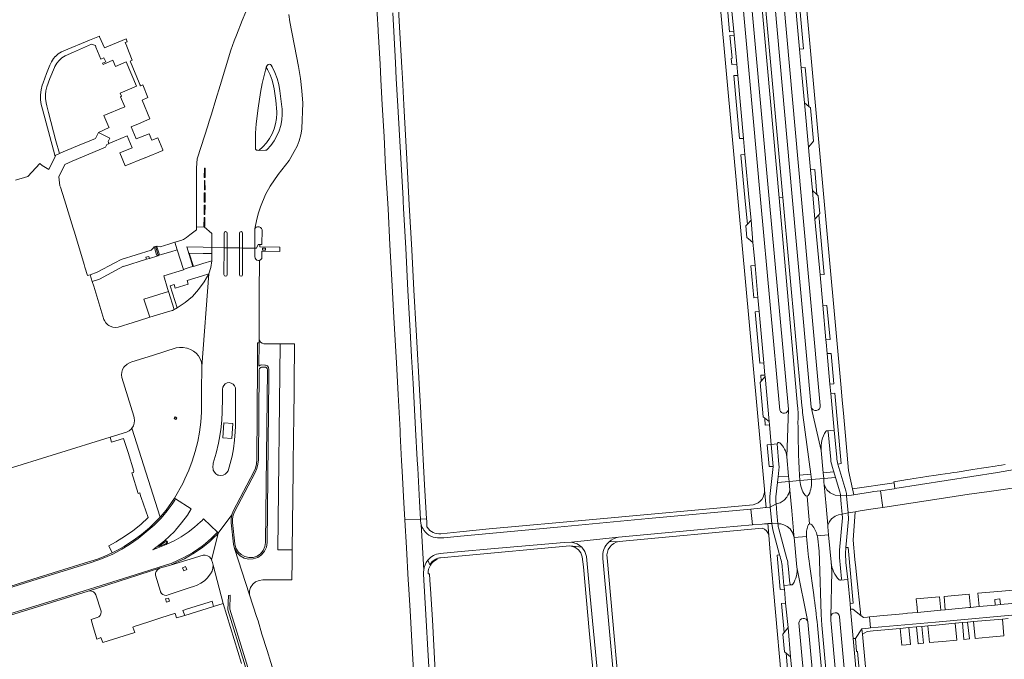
# Model space of a CAD drawing. Extents: x 152048 to 156914, y 461460 to 468786.
# Tile 5 of 256: x 152610 to 152929, y 462171 to 462378. Entities that reach past the tile are written whole.
import ezdxf

# ---------------------------------------------------------------- set-up
doc = ezdxf.new("R2010")
doc.units = 0
doc.header["$LTSCALE"] = 0.75
for name, color, linetype, lineweight in [('B-RO-VH-VERHARDING_ASFALT-GV', 251, 'CONTINUOUS', 18), ('B-RO-VH-VERHARDING_BETONSTRAATSTEEN-GV', 251, 'CONTINUOUS', 18), ('B-RO-VH-VERHARDING_GESLOTEN-GV', 251, 'CONTINUOUS', 18), ('B-RO-VH-VERHARDING_OPEN-GV', 251, 'CONTINUOUS', 18), ('B-RO-VH-VERHARDING_STRAATBAKSTEEN-GV', 251, 'CONTINUOUS', 18), ('B-RO-VH-VERHARDING_TEGEL-GV', 251, 'CONTINUOUS', 18)]:
    doc.layers.add(name, color=color, linetype=linetype, lineweight=lineweight)

msp = doc.modelspace()

# ---------------------------------------------------------------- linework, layer by layer
at = {"layer": 'B-RO-VH-VERHARDING_ASFALT-GV'}
for points in [[(152862.26, 462252.787), (152856.214, 462320.367), (152844.801, 462447.967), (152843.868, 462458.407), (152843.782, 462459.851), (152843.053, 462468.725), (152841.863, 462482.981), (152840.91, 462494.328), (152840.641, 462497.332), (152834.543, 462493.133)], [(152839.404, 462470.665), (152840.358, 462460.143), (152840.357, 462459.756), (152840.499, 462458.237), (152841.12, 462451.446), (152841.462, 462447.701), (152843.393, 462426.561), (152853.074, 462320.077), (152859.281, 462251.807), (152858.753, 462236.349), (152859.313, 462230.063), (152859.466, 462228.294), (152863.019, 462228.614), (152862.831, 462230.395)], [(152852.581, 462458.654), (152846.424, 462458.548), (152846.865, 462448.135), (152847.782, 462426.523), (152857.481, 462320.483), (152863.659, 462252.963)], [(152860.48, 462320.758), (152854.809, 462383.395), (152851.637, 462418.423), (152850.812, 462427.538), (152850.342, 462448.413), (152850.127, 462453.529)], [(152725.547, 462385.812), (152726.166, 462374.844), (152726.17, 462374.769), (152726.184, 462374.529), (152726.772, 462363.819), (152727.041, 462358.83), (152727.483, 462350.62), (152728.047, 462340.351), (152728.581, 462330.283), (152729.345, 462316.852), (152729.957, 462305.108), (152730.713, 462291.864), (152731.261, 462281.596), (152732.06, 462266.847), (152732.617, 462256.492), (152733.257, 462244.864), (152733.319, 462243.637), (152733.773, 462235.008), (152733.952, 462231.617), (152734.523, 462221.386), (152734.833, 462215.897), (152739.887, 462216.109), (152739.558, 462221.808), (152738.97, 462232.678), (152738.826, 462235.337), (152738.285, 462245.318), (152737.489, 462260.09), (152736.988, 462268.803), (152736.534, 462277.237), (152735.819, 462290.27), (152735.088, 462304.062), (152734.376, 462316.988), (152734.351, 462317.482), (152734.284, 462318.729), (152734.214, 462320.082), (152733.062, 462340.785), (152732.545, 462350.214), (152732.046, 462359.16), (152731.763, 462364.242), (152730.871, 462380.464)], [(152863.998, 462249.976), (152866.59, 462230.722), (152866.765, 462228.918), (152870.721, 462229.275), (152870.546, 462231.088), (152869.887, 462238.411), (152866.663, 462252.473), (152860.48, 462320.758)], [(153003.17, 462265.243), (153000, 462262.647), (152999.303, 462262.076), (152997.105, 462260.275), (152990.06, 462255.27), (152982.876, 462250.777), (152978.688, 462248.273), (152973.243, 462245.465), (152971.025, 462244.668), (152971.02, 462244.668), (152956.818, 462238.586), (152954.596, 462237.591), (152948.081, 462235.547), (152942.243, 462234.055), (152936.951, 462232.963), (152927.075, 462231.262), (152893.826, 462225.974), (152893.598, 462225.938), (152889.154, 462225.319), (152889.909, 462219.874), (152913.052, 462223.404), (152917.909, 462224.145), (152923.7, 462224.968), (152937.947, 462226.993)], [(152929.617, 462233.814), (152928.433, 462233.629), (152927.501, 462233.484), (152926.32, 462233.3), (152923.409, 462232.846), (152921.916, 462232.613), (152919.125, 462232.178), (152917.826, 462231.976), (152914.699, 462231.489), (152913.972, 462231.379), (152912.733, 462231.19), (152911.71, 462231.034), (152908.534, 462230.55), (152907.203, 462230.347), (152904.111, 462229.876), (152902.909, 462229.693), (152899.956, 462229.243), (152898.823, 462229.07), (152897.279, 462228.835), (152896.7, 462228.746), (152893.513, 462228.209), (152893.564, 462227.86), (152893.826, 462225.974), (152927.075, 462231.262), (152936.951, 462232.963)], [(152863.019, 462228.614), (152859.466, 462228.294), (152859.72, 462225.509), (152860.345, 462218.732), (152861.058, 462210.999), (152861.14, 462210.105), (152865.116, 462210.465)], [(152868.627, 462210.71), (152872.297, 462211), (152872.066, 462213.547), (152872.012, 462214.158), (152871.471, 462220.286), (152870.864, 462227.171), (152870.806, 462228.028), (152870.721, 462229.275), (152866.765, 462228.918)], [(152866.126, 462214.515), (152865.703, 462219.478), (152865.352, 462223.576)], [(152865.352, 462223.576), (152865.703, 462219.478)], [(152746.252, 462204.887), (152747.372, 462205.011), (152753.132, 462205.538), (152762.678, 462206.408), (152786.516, 462208.524), (152788.857, 462208.588), (152804.12, 462210.181), (152837.861, 462213.316), (152847.637, 462214.266), (152847.124, 462219.348), (152813.902, 462216.259), (152784.344, 462213.436), (152752.853, 462210.575), (152747.425, 462210.06), (152746.204, 462209.991)], [(152865.703, 462219.478), (152866.126, 462214.515)], [(152739.91, 462215.703), (152739.887, 462216.109), (152734.833, 462215.897), (152735.351, 462206.722), (152735.938, 462196.406), (152736.011, 462194.954), (152736.488, 462186.452), (152737.219, 462174.405), (152737.438, 462170.644), (152738.056, 462160.009)], [(152740.919, 462199.535), (152740.103, 462214.376)], [(152740.103, 462214.376), (152740.919, 462199.535)], [(152804.12, 462210.181), (152788.857, 462208.588), (152790.738, 462208.028), (152792.185, 462207.017), (152793.229, 462205.574), (152793.771, 462203.93), (152794.842, 462192.062), (152797.549, 462163.959), (152799.059, 462146.683), (152798.787, 462144.36), (152797.784, 462142.23), (152796.269, 462140.873), (152794.18, 462140.196)], [(152865.116, 462210.465), (152861.14, 462210.105), (152862.016, 462200.536), (152865.546, 462182.726)], [(152869.328, 462202.674), (152869.878, 462185.13), (152870.079, 462181.634), (152875.305, 462124.371), (152884.624, 462022.26), (152884.65, 462021.949), (152887.748, 462022.299), (152884.54, 462057.313), (152878.37, 462124.665), (152872.997, 462183.32), (152873.03, 462184.342), (152873.336, 462199.108), (152873.108, 462202.067), (152872.297, 462211), (152868.627, 462210.71)], [(152868.836, 462209.652), (152869.123, 462206.684)], [(152742.293, 462202.775), (152742.301, 462202.784)], [(152804.477, 462144.049), (152799.092, 462203.344)], [(152867.497, 462191.523), (152866.12, 462201.45)], [(152744.227, 462141.35), (152744.097, 462143.439), (152743.844, 462147.447), (152743.759, 462148.657), (152743.068, 462160.888), (152742.304, 462173.635), (152741.776, 462183.214), (152740.907, 462198.264), (152740.905, 462198.447)], [(152865.546, 462182.726), (152870.924, 462123.949), (152880.302, 462021.457), (152883.331, 462021.799), (152873.94, 462124.238), (152868.687, 462181.545)]]:
    msp.add_lwpolyline(points, dxfattribs=at)
for points in [[(152862.375, 462247.808, 0.0347413), (152862.26, 462252.787)], [(152863.659, 462252.963, 0.023805), (152863.998, 462249.976)], [(152862.831, 462230.395, -0.0109114), (152862.375, 462247.808)], [(152864.653, 462223.877, -0.1486276), (152863.019, 462228.614)], [(152866.765, 462228.918, -0.12317), (152865.946, 462224.056)], [(152865.352, 462223.576, -0.2784662), (152864.653, 462223.877)], [(152865.946, 462224.056, -0.2793449), (152865.352, 462223.576)], [(152740.103, 462214.376, -0.0565283), (152739.91, 462215.703)], [(152741.008, 462212.451, -0.0910546), (152740.103, 462214.376)], [(152746.204, 462209.991, -0.25973), (152741.008, 462212.451)], [(152865.116, 462210.465, -0.0914633), (152865.533, 462213.932)], [(152865.533, 462213.932, -0.3010278), (152866.126, 462214.515)], [(152866.126, 462214.515, -0.3012331), (152866.893, 462214.2)], [(152866.893, 462214.2, -0.1048148), (152868.627, 462210.71)], [(152799.092, 462203.344, -0.2482942), (152801.052, 462208.693)], [(152801.052, 462208.693, -0.1427086), (152804.12, 462210.181)], [(152866.12, 462201.45, -0.0199784), (152865.116, 462210.465)], [(152868.627, 462210.71, -0.0292783), (152868.836, 462209.652)], [(152869.123, 462206.684, -0.0236799), (152869.328, 462202.674)], [(152740.919, 462199.535, -0.1494657), (152742.293, 462202.775)], [(152742.301, 462202.784, -0.1929979), (152746.252, 462204.887)], [(152740.905, 462198.447, -0.0441104), (152740.919, 462199.535)], [(152868.687, 462181.545, 0.0086159), (152867.497, 462191.523)]]:
    msp.add_lwpolyline(points, format="xyb", dxfattribs=at)
msp.add_lwpolyline([(152885.939, 462180.818), (152888.377, 462181.037), (152889.594, 462181.155), (152906.981, 462182.621), (152937.557, 462185.465), (152940.114, 462185.588), (152939.929, 462189.427), (152937.94, 462189.243), (152928.059, 462188.33), (152926.376, 462188.175), (152921.168, 462187.694), (152918.299, 462187.429), (152917.762, 462187.378), (152910.163, 462186.661), (152908.679, 462186.521), (152901.112, 462185.807), (152897.869, 462185.501), (152897.86, 462185.528), (152897.737, 462185.489), (152888.924, 462184.661), (152887.952, 462184.524), (152885.53, 462184.329)], close=True, dxfattribs=at)
at = {"layer": 'B-RO-VH-VERHARDING_BETONSTRAATSTEEN-GV'}
for points in [[(152844.801, 462447.967), (152856.214, 462320.367), (152857.481, 462320.483), (152847.782, 462426.523), (152846.865, 462448.135), (152846.823, 462448.132)], [(152860.184, 462212.354), (152860.628, 462211.701), (152861.14, 462210.105), (152861.058, 462210.999), (152860.345, 462218.732), (152859.72, 462225.509), (152859.395, 462224.397), (152859.122, 462223.882), (152858.742, 462223.166), (152857.885, 462222.187), (152856.562, 462221.354), (152855.262, 462221.034), (152855.265, 462220.994), (152855.534, 462218.06), (152855.852, 462214.577), (152855.857, 462214.518), (152856.782, 462214.518), (152857.737, 462214.274), (152858.913, 462213.735), (152859.795, 462212.926)], [(152876.192, 462223.709), (152874.471, 462223.829), (152872.854, 462224.564), (152871.766, 462225.609), (152871.605, 462225.764), (152870.864, 462227.171), (152871.471, 462220.286), (152872.012, 462214.158), (152872.486, 462215.132), (152872.674, 462215.389), (152873.221, 462216.136), (152874.397, 462216.994), (152875.549, 462217.484), (152876.702, 462217.676), (152876.401, 462220.972), (152876.194, 462223.698)], [(152847.124, 462219.348), (152847.637, 462214.266), (152847.915, 462214.293), (152850.713, 462214.483), (152851.46, 462214.529), (152852.244, 462214.605), (152852.542, 462214.625), (152853.856, 462214.712), (152853.352, 462220.009), (152852.061, 462219.876), (152851.722, 462219.841), (152850.998, 462219.737), (152850.064, 462219.621)], [(152937.94, 462189.243), (152937.833, 462190.389), (152937.545, 462193.483), (152920.766, 462191.989), (152921.168, 462187.694), (152926.376, 462188.175), (152926.207, 462190.007), (152927.889, 462190.163), (152928.059, 462188.33)], [(152900.99, 462187.376), (152901.112, 462185.807), (152908.679, 462186.521), (152908.302, 462190.831), (152900.772, 462190.177)], [(152910.163, 462186.661), (152917.762, 462187.378), (152918.299, 462187.429), (152917.903, 462191.665), (152909.786, 462190.96)]]:
    msp.add_lwpolyline(points, close=True, dxfattribs=at)
for points in [[(152863.659, 462252.963), (152857.481, 462320.483), (152856.214, 462320.367), (152862.26, 462252.787)], [(152862.831, 462230.395), (152866.59, 462230.722), (152863.998, 462249.976)], [(152866.765, 462228.918), (152863.019, 462228.614)], [(152869.123, 462206.684), (152868.836, 462209.652)], [(152868.687, 462181.545), (152873.94, 462124.238), (152875.305, 462124.371), (152870.079, 462181.634), (152869.878, 462185.13), (152869.328, 462202.674)], [(152866.12, 462201.45), (152867.497, 462191.523)]]:
    msp.add_lwpolyline(points, dxfattribs=at)
for points in [[(152862.26, 462252.787, -0.0347413), (152862.375, 462247.808)], [(152863.998, 462249.976, -0.023805), (152863.659, 462252.963)], [(152862.375, 462247.808, 0.0109114), (152862.831, 462230.395)], [(152863.019, 462228.614, 0.1486276), (152864.653, 462223.877)], [(152865.946, 462224.056, 0.12317), (152866.765, 462228.918)], [(152864.653, 462223.877, 0.2784662), (152865.352, 462223.576)], [(152865.352, 462223.576, 0.2793449), (152865.946, 462224.056)], [(152865.533, 462213.932, 0.0914633), (152865.116, 462210.465)], [(152866.126, 462214.515, 0.3010278), (152865.533, 462213.932)], [(152866.893, 462214.2, 0.3012331), (152866.126, 462214.515)], [(152868.627, 462210.71, 0.1048148), (152866.893, 462214.2)], [(152865.116, 462210.465, 0.0199784), (152866.12, 462201.45)], [(152868.836, 462209.652, 0.0292783), (152868.627, 462210.71)], [(152869.328, 462202.674, 0.0236799), (152869.123, 462206.684)], [(152867.497, 462191.523, -0.0086159), (152868.687, 462181.545)]]:
    msp.add_lwpolyline(points, format="xyb", dxfattribs=at)
at = {"layer": 'B-RO-VH-VERHARDING_GESLOTEN-GV'}
for points in [[(152669.998, 462327.024), (152670.015, 462330), (152669.757, 462329.98), (152669.739, 462327.004)], [(152669.961, 462326.026), (152669.748, 462326.028), (152669.771, 462323.037), (152669.984, 462323.035)], [(152669.964, 462322.042), (152669.719, 462322.044), (152669.724, 462319.042), (152669.969, 462319.04)], [(152669.927, 462315.043), (152669.97, 462318.03), (152669.711, 462318.018), (152669.669, 462315.03)], [(152669.933, 462314.02), (152669.668, 462314.021), (152669.603, 462311.044), (152669.867, 462311.043)], [(152654.313, 462304.651), (152654.295, 462304.712), (152653.503, 462304.467), (152653.573, 462304.237), (152654.272, 462301.941), (152654.342, 462301.712), (152654.757, 462301.84), (152654.686, 462302.07), (152653.975, 462304.362), (152653.958, 462304.42), (152653.919, 462304.544)], [(152654.313, 462304.651), (152653.919, 462304.544), (152653.958, 462304.42), (152653.975, 462304.362), (152654.686, 462302.07), (152654.757, 462301.84), (152655.12, 462301.953), (152655.052, 462302.183), (152654.364, 462304.482)], [(152689.623, 462303.457), (152689.618, 462304.009), (152688.609, 462304.009), (152688.614, 462303.457)], [(152660.456, 462248.438), (152660.819, 462248.99), (152660.268, 462249.344), (152659.905, 462248.792)], [(152678.716, 462242.238), (152678.984, 462247.144), (152676.115, 462247.381), (152675.788, 462242.449)], [(152657.64, 462208.975), (152657.222, 462209.148), (152656.793, 462209.004), (152653.075, 462206.147), (152657.362, 462207.883), (152657.721, 462208.132), (152657.843, 462208.571)], [(152654.919, 462207.224), (152656.985, 462208.75), (152657.306, 462208.806), (152657.542, 462208.58), (152657.5, 462208.256), (152657.213, 462208.098), (152654.957, 462207.171)], [(152657.448, 462189.119), (152658.435, 462189.426), (152658.152, 462190.455), (152657.095, 462190.16)]]:
    msp.add_lwpolyline(points, close=True, dxfattribs=at)
for points in [[(152583.55, 462186.568), (152613.748, 462195.997), (152633.046, 462202.044), (152636.431, 462203.204), (152640.046, 462204.744), (152642.945, 462206.277), (152645.498, 462207.862), (152648.267, 462209.803), (152650.918, 462211.906), (152653.437, 462214.164), (152655.701, 462216.437), (152657.676, 462218.773), (152659.262, 462220.96), (152660.184, 462222.287), (152660.421, 462222.646), (152660.083, 462222.86), (152659.146, 462221.44), (152657.362, 462219.021), (152655.406, 462216.708), (152654.379, 462215.611), (152651.944, 462213.296), (152649.375, 462211.129), (152646.682, 462209.119), (152643.874, 462207.273), (152643.688, 462207.159), (152641.804, 462206.089), (152639.874, 462205.105), (152637.492, 462204.039), (152635.056, 462203.104), (152630.796, 462201.749), (152614.069, 462196.57), (152594.329, 462190.332)], [(152603.551, 462184.339), (152623.543, 462190.565), (152643.535, 462196.791), (152649.333, 462198.643), (152655.131, 462200.495), (152658.571, 462201.526), (152658.98, 462201.698), (152663.096, 462203.585), (152665.883, 462205.132), (152667.967, 462206.52), (152669.037, 462207.332), (152670.107, 462208.145), (152671.114, 462209.033), (152672.121, 462209.921), (152673.983, 462211.799), (152669.528, 462216.182), (152668.904, 462215.541), (152668.551, 462215.193), (152666.583, 462213.419), (152664.488, 462211.798), (152662.276, 462210.34), (152659.961, 462209.054), (152657.362, 462207.883), (152653.075, 462206.147), (152656.793, 462209.004), (152660.031, 462212.112), (152660.367, 462212.475), (152662.389, 462214.832), (152664.255, 462217.314), (152664.292, 462217.367), (152665.494, 462219.425), (152660.421, 462222.646), (152660.184, 462222.287), (152659.262, 462220.96), (152657.676, 462218.773), (152655.701, 462216.437), (152653.437, 462214.164), (152650.918, 462211.906), (152648.267, 462209.803), (152645.498, 462207.862), (152642.945, 462206.277), (152640.046, 462204.744), (152636.431, 462203.204), (152633.046, 462202.044), (152613.748, 462195.997), (152583.55, 462186.568)], [(152603.67, 462183.957), (152632.057, 462192.707), (152655.253, 462200.114), (152658.725, 462201.157), (152659.55, 462201.502), (152660.375, 462201.847), (152661.827, 462202.538), (152663.279, 462203.229), (152664.685, 462204.01), (152666.59, 462205.102), (152668.199, 462206.194), (152669.31, 462206.975), (152670.361, 462207.835), (152671.412, 462208.695), (152672.396, 462209.63), (152674.195, 462211.428), (152674.268, 462211.518), (152673.983, 462211.799), (152672.121, 462209.921), (152671.114, 462209.033), (152670.107, 462208.145), (152669.037, 462207.332), (152667.967, 462206.52), (152665.883, 462205.132), (152663.096, 462203.585), (152658.98, 462201.698), (152658.571, 462201.526), (152655.131, 462200.495), (152649.333, 462198.643), (152643.535, 462196.791), (152623.543, 462190.565), (152603.551, 462184.339)]]:
    msp.add_lwpolyline(points, dxfattribs=at)
at = {"layer": 'B-RO-VH-VERHARDING_OPEN-GV'}
for points in [[(152686.823, 462389.315), (152682.056, 462377.974), (152680.164, 462373.233), (152679.433, 462371.368), (152678.333, 462368.305), (152674.87, 462356.883), (152673.483, 462352.307), (152672.03, 462347.513), (152671.312, 462345.272), (152670.91, 462343.803), (152668.712, 462337.103), (152667.395, 462333.091), (152667.253, 462330.181), (152667.18, 462311.765), (152667.177, 462310.919), (152669.514, 462311.007), (152669.675, 462311.013), (152672.157, 462308.774), (152672.181, 462304.291), (152676.146, 462304.218), (152676.156, 462308.91), (152676.293, 462309.282), (152676.656, 462309.443), (152677.023, 462309.294), (152677.173, 462308.927), (152677.171, 462304.199), (152681.171, 462304.126), (152681.177, 462308.911), (152681.313, 462309.27), (152681.665, 462309.425), (152682.022, 462309.283), (152682.171, 462308.929), (152682.161, 462304.108), (152686.131, 462304.035), (152686.116, 462310.364), (152686.731, 462313.467), (152687.325, 462315.481), (152687.929, 462317.53), (152689.547, 462321.448), (152691.059, 462324.136), (152693.711, 462328.019), (152697.308, 462332.532), (152698.944, 462335.409), (152699.833, 462337.138), (152700.54, 462338.95), (152701.058, 462340.824), (152701.38, 462342.741), (152701.394, 462342.866), (152701.693, 462351.115), (152701.435, 462355.125), (152700.977, 462359.117), (152700.322, 462363.081), (152699.622, 462366.372), (152697.479, 462377.537), (152697.219, 462379.963)], [(152586.806, 462226.492), (152639.194, 462242.68), (152644.544, 462244.333), (152645.336, 462244.74), (152646.019, 462245.313), (152646.263, 462245.595), (152646.732, 462246.353), (152647.02, 462247.197), (152647.114, 462248.084), (152647.008, 462248.969), (152646.827, 462249.543), (152643.027, 462262.101), (152642.889, 462262.957), (152642.95, 462263.822), (152643.207, 462264.65), (152643.646, 462265.398), (152643.833, 462265.626), (152644.695, 462266.365), (152645.673, 462266.941), (152646.177, 462267.155), (152652.915, 462269.226), (152660.569, 462271.651), (152661.737, 462271.828), (152662.063, 462271.822), (152662.918, 462271.805), (152664.078, 462271.584), (152664.171, 462271.557), (152665.267, 462271.178), (152666.245, 462270.628), (152667.111, 462269.913), (152667.835, 462269.056), (152668.397, 462268.084), (152668.778, 462267.028), (152668.965, 462265.921), (152668.98, 462265.67), (152671.161, 462295.726), (152669.65, 462293.128), (152667.906, 462290.679), (152665.945, 462288.401), (152663.477, 462286.446), (152660.881, 462284.665), (152660.433, 462284.383), (152659.982, 462284.107), (152659.409, 462283.871), (152658.511, 462283.622), (152652.053, 462281.606), (152651.385, 462281.397), (152646.636, 462279.889), (152641.84, 462278.367), (152640.943, 462278.278), (152640.049, 462278.388), (152639.201, 462278.692), (152638.774, 462278.963), (152638.44, 462279.175), (152637.804, 462279.813), (152637.324, 462280.576), (152637.177, 462280.92), (152633.854, 462291.7), (152633.374, 462293.253), (152632.65, 462295.417), (152631.873, 462295.155), (152631.021, 462297.943), (152630.782, 462298.724), (152627.575, 462309.287), (152627.197, 462310.531), (152624.339, 462319.748), (152623.086, 462323.86), (152622.833, 462324.286), (152622.505, 462327.171), (152624.447, 462331.26), (152626.899, 462332.298), (152637.64, 462336.849), (152638.141, 462337.771), (152638.623, 462337.975), (152638.795, 462338.049), (152638.551, 462338.738), (152639.051, 462339.745), (152635.355, 462341.644), (152634.42, 462339.699), (152630.791, 462338.195), (152629.862, 462337.811), (152623.908, 462335.316), (152622.778, 462334.778), (152621.542, 462334.241), (152621.343, 462333.839), (152619.327, 462329.579), (152617.126, 462330.855), (152616.341, 462331.589), (152612.519, 462327.359), (152608.473, 462326.16)], [(152704.447, 462126.649), (152690.103, 462173.457), (152688.433, 462178.72), (152687.218, 462183.037), (152686.715, 462184.492), (152684.364, 462191.536), (152679.566, 462206.516), (152679.206, 462207.934), (152678.435, 462214.906), (152678.421, 462216.193), (152678.663, 462217.481), (152674.268, 462211.518), (152674.195, 462211.428), (152672.107, 462202.909), (152672.438, 462202.015), (152672.58, 462201.095), (152675.821, 462188.668), (152681.835, 462169.223)], [(152682.641, 462169.483), (152677.371, 462186.681), (152677.541, 462191.299), (152678.147, 462191.409), (152677.972, 462186.854), (152683.433, 462169.307)]]:
    msp.add_lwpolyline(points, dxfattribs=at)
for points in [[(152635.78, 462372.698), (152635.735, 462372.803), (152635.69, 462372.91), (152632.525, 462371.644), (152624.211, 462368.138), (152623.422, 462367.793), (152622.367, 462367.148), (152621.43, 462366.342), (152621.366, 462366.278), (152620.799, 462365.62), (152620.128, 462364.581), (152619.632, 462363.448), (152618.55, 462360.795), (152618.004, 462359.305), (152617.447, 462357.784), (152617.16, 462356.961), (152616.781, 462355.418), (152616.598, 462353.841), (152616.614, 462352.252), (152616.83, 462350.679), (152617.242, 462349.145), (152620.793, 462335.845), (152621.343, 462333.839), (152621.542, 462334.241), (152622.778, 462334.778), (152621.547, 462338.915), (152619.154, 462348.08), (152618.652, 462350.225), (152618.436, 462351.271), (152618.223, 462352.63), (152618.208, 462354.005), (152618.357, 462355.186), (152618.685, 462356.438), (152619.619, 462359.102), (152621.128, 462362.73), (152621.257, 462363.027), (152621.855, 462364.088), (152622.618, 462365.037), (152623.527, 462365.848), (152624.555, 462366.5), (152627.274, 462367.652), (152633.102, 462370.241), (152634.442, 462369.829), (152634.509, 462369.33), (152636.134, 462365.472), (152637.177, 462365.863), (152637.735, 462364.579), (152636.717, 462364.088), (152636.873, 462363.717), (152640.081, 462365.068), (152640.915, 462363.087), (152644.426, 462364.566), (152647.753, 462356.604), (152642.465, 462354.394), (152642.89, 462353.38), (152642.493, 462353.213), (152643.913, 462349.954), (152637.182, 462347.13), (152638.792, 462343.391), (152638.839, 462343.187), (152635.355, 462341.644), (152639.051, 462339.745), (152638.551, 462338.738), (152638.795, 462338.049), (152640.614, 462338.817), (152644.682, 462340.534), (152646.302, 462336.588), (152642.35, 462334.959), (152644.079, 462330.777), (152650.431, 462333.37), (152650.512, 462333.404), (152656.31, 462335.822), (152656.256, 462335.986), (152654.618, 462339.932), (152652.703, 462339.146), (152651.828, 462341.219), (152647.627, 462339.519), (152645.978, 462343.459), (152648.363, 462344.466), (152652.097, 462345.998), (152649.551, 462352.156), (152651.468, 462353.024), (152649.782, 462357.105), (152649.021, 462356.819), (152648.973, 462356.927), (152648.914, 462357.065), (152648.856, 462357.203), (152648.64, 462357.71), (152645.754, 462364.514), (152645.664, 462364.77), (152646.378, 462365.096), (152646.375, 462365.102), (152644.61, 462369.556), (152644.587, 462369.612), (152644.082, 462370.834), (152644.702, 462371.099), (152644.33, 462371.982), (152637.32, 462369.063)], [(152687.385, 462335.821), (152687.012, 462335.825), (152686.663, 462335.909), (152686.399, 462336.165), (152686.304, 462336.521), (152686.35, 462341.444), (152686.596, 462344.453), (152687.172, 462349.531), (152687.945, 462354.583), (152688.541, 462357.519), (152689.804, 462362.741), (152689.827, 462362.821), (152690.091, 462363.331), (152690.513, 462363.72), (152690.863, 462363.806), (152691.215, 462363.699), (152691.461, 462363.426), (152691.76, 462362.903), (152692.668, 462361.057), (152693.391, 462359.132), (152693.925, 462357.146), (152694.263, 462355.118), (152694.887, 462349.898), (152694.95, 462349.308), (152695.011, 462347.491), (152694.873, 462345.678), (152694.536, 462343.892), (152694.005, 462342.153), (152693.287, 462340.483), (152692.389, 462338.902), (152691.324, 462337.429), (152690.103, 462336.082), (152689.877, 462335.923), (152689.612, 462335.844)], [(152689.612, 462335.844), (152689.877, 462335.923), (152690.103, 462336.082), (152691.324, 462337.429), (152692.389, 462338.902), (152693.287, 462340.483), (152694.005, 462342.153), (152694.536, 462343.892), (152694.873, 462345.678), (152695.011, 462347.491), (152694.95, 462349.308), (152694.887, 462349.898), (152694.263, 462355.118), (152693.925, 462357.146), (152693.391, 462359.132), (152692.668, 462361.057), (152691.76, 462362.903), (152691.461, 462363.426), (152691.215, 462363.699), (152690.863, 462363.806), (152690.513, 462363.72), (152690.091, 462363.331), (152689.827, 462362.821), (152689.804, 462362.741), (152690.237, 462362.032), (152691.086, 462360.366), (152691.752, 462358.62), (152692.228, 462356.812), (152692.415, 462355.749), (152692.935, 462352.048), (152693.256, 462348.325), (152693.264, 462347.917), (152693.177, 462346.179), (152692.89, 462344.461), (152692.409, 462342.788), (152691.739, 462341.182), (152690.889, 462339.662), (152689.871, 462338.25), (152688.698, 462336.964), (152687.385, 462335.821)], [(152669.757, 462329.98), (152670.015, 462330), (152669.998, 462327.024), (152669.739, 462327.004)], [(152669.961, 462326.026), (152669.984, 462323.035), (152669.771, 462323.037), (152669.748, 462326.028)], [(152669.964, 462322.042), (152669.969, 462319.04), (152669.724, 462319.042), (152669.719, 462322.044)], [(152669.711, 462318.018), (152669.97, 462318.03), (152669.927, 462315.043), (152669.669, 462315.03)], [(152669.603, 462311.044), (152669.668, 462314.021), (152669.933, 462314.02), (152669.867, 462311.043)], [(152672.157, 462308.774), (152669.675, 462311.013), (152669.514, 462311.007), (152667.177, 462310.919), (152667.173, 462310.03), (152665.031, 462308.399), (152663.923, 462307.554), (152663, 462306.851), (152662.161, 462306.589), (152660.172, 462305.969), (152660.925, 462303.544), (152660.958, 462303.554), (152662.945, 462297.146), (152663.819, 462297.444), (152665.201, 462297.863), (152666.047, 462298.091), (152664.09, 462304.439), (152669.384, 462304.342), (152672.181, 462304.291)], [(152687.517, 462311.017), (152687.031, 462311.033), (152686.564, 462310.854), (152686.203, 462310.508), (152686.116, 462310.364), (152686.131, 462304.035), (152686.653, 462304.026), (152687.225, 462305.25), (152687.755, 462305.251), (152688.4, 462305.251), (152688.491, 462309.967), (152688.323, 462310.438), (152687.985, 462310.807), (152687.531, 462311.016)], [(152677.173, 462308.927), (152677.023, 462309.294), (152676.656, 462309.443), (152676.293, 462309.282), (152676.156, 462308.91), (152676.146, 462304.218), (152677.171, 462304.199)], [(152682.171, 462308.929), (152682.022, 462309.283), (152681.665, 462309.425), (152681.313, 462309.27), (152681.177, 462308.911), (152681.171, 462304.126), (152682.161, 462304.108)], [(152654.757, 462301.84), (152654.342, 462301.712), (152654.272, 462301.941), (152653.573, 462304.237), (152653.503, 462304.467), (152653.167, 462304.111), (152652.699, 462303.616), (152652.507, 462303.413), (152642.766, 462300.389), (152640.739, 462299.303), (152635.026, 462296.242), (152632.65, 462295.417), (152633.374, 462293.253), (152635.746, 462294.001), (152643.514, 462298.248), (152643.529, 462298.144), (152650.946, 462300.449), (152650.741, 462301.099), (152651.694, 462301.4), (152651.902, 462300.746), (152654.7, 462301.613), (152654.817, 462301.649)], [(152660.172, 462305.969), (152658.181, 462305.343), (152655.388, 462304.465), (152654.421, 462304.683), (152654.295, 462304.712), (152654.313, 462304.651), (152654.364, 462304.482), (152655.052, 462302.183), (152655.12, 462301.953), (152654.757, 462301.84), (152654.817, 462301.649), (152656.135, 462302.058), (152658.899, 462302.915), (152660.925, 462303.544)], [(152672.19, 462302.654), (152672.181, 462304.291), (152669.384, 462304.342), (152664.09, 462304.439), (152666.047, 462298.091), (152665.201, 462297.863), (152663.819, 462297.444), (152662.945, 462297.146), (152662.976, 462297.047), (152656.6, 462295.059), (152657.844, 462290.954), (152658.142, 462290), (152659.982, 462284.107), (152660.433, 462284.383), (152660.881, 462284.665), (152658.615, 462291.864), (152659.914, 462292.264), (152660.263, 462291.071), (152664.521, 462292.374), (152664.127, 462293.561), (152669.149, 462295.107), (152671.161, 462295.726), (152671.815, 462297.795), (152672.171, 462299.935), (152669.259, 462299.057), (152666.217, 462298.139), (152664.863, 462302.393), (152669.337, 462302.34), (152671.491, 462302.315), (152672.187, 462302.307)], [(152694.265, 462304.376), (152687.757, 462304.468), (152687.755, 462305.251), (152687.225, 462305.25), (152686.653, 462304.026), (152686.131, 462304.035), (152686.132, 462303.757), (152686.147, 462301.341), (152686.19, 462300.859), (152686.423, 462300.435), (152686.806, 462300.139), (152687.275, 462300.021), (152687.631, 462300.061), (152688.078, 462300.333), (152688.392, 462300.75), (152688.407, 462302.644), (152688.411, 462303.04), (152694.232, 462302.988)], [(152650.946, 462300.449), (152651.902, 462300.746), (152651.694, 462301.4), (152650.741, 462301.099)], [(152676.289, 462295.104), (152676.128, 462295.461), (152676.146, 462304.218), (152672.181, 462304.291), (152672.19, 462302.654), (152672.187, 462302.307), (152672.171, 462299.935), (152671.815, 462297.795), (152671.161, 462295.726), (152668.98, 462265.67), (152668.84, 462257.59), (152668.79, 462250.782), (152668.595, 462247.554), (152668.201, 462244.343), (152667.626, 462241.253), (152666.821, 462238.026), (152665.842, 462234.944), (152664.674, 462231.928), (152663.416, 462229.181), (152662.73, 462227.661), (152660.083, 462222.86), (152660.421, 462222.646), (152665.494, 462219.425), (152664.292, 462217.367), (152664.255, 462217.314), (152662.389, 462214.832), (152660.367, 462212.475), (152660.031, 462212.112), (152656.793, 462209.004), (152657.222, 462209.148), (152657.64, 462208.975), (152657.843, 462208.571), (152657.721, 462208.132), (152657.362, 462207.883), (152659.961, 462209.054), (152662.276, 462210.34), (152664.488, 462211.798), (152666.583, 462213.419), (152668.551, 462215.193), (152668.904, 462215.541), (152669.528, 462216.182), (152673.983, 462211.799), (152674.268, 462211.518), (152678.663, 462217.481), (152679.145, 462218.674), (152685.804, 462231.388), (152686.353, 462232.672), (152686.688, 462234.01), (152686.812, 462235.401), (152687.004, 462266.03), (152687.03, 462273.335), (152687.506, 462273.317), (152687.515, 462274.646), (152687.549, 462289.754), (152687.631, 462300.061), (152687.275, 462300.021), (152686.806, 462300.139), (152686.423, 462300.435), (152686.19, 462300.859), (152686.147, 462301.341), (152686.132, 462303.757), (152686.131, 462304.035), (152682.161, 462304.108), (152682.144, 462295.473), (152682.016, 462295.1), (152681.655, 462294.94), (152681.293, 462295.097), (152681.161, 462295.469), (152681.171, 462304.126), (152677.171, 462304.199), (152677.168, 462295.47), (152677.014, 462295.11), (152676.653, 462294.96)], [(152677.014, 462295.11), (152677.168, 462295.47), (152677.171, 462304.199), (152676.146, 462304.218), (152676.128, 462295.461), (152676.289, 462295.104), (152676.653, 462294.96)], [(152682.016, 462295.1), (152682.144, 462295.473), (152682.161, 462304.108), (152681.171, 462304.126), (152681.161, 462295.469), (152681.293, 462295.097), (152681.655, 462294.94)], [(152688.609, 462304.009), (152689.618, 462304.009), (152689.623, 462303.457), (152688.614, 462303.457)], [(152652.053, 462281.606), (152658.511, 462283.622), (152659.409, 462283.871), (152659.982, 462284.107), (152658.142, 462290), (152650.163, 462287.528)], [(152686.812, 462235.401), (152686.688, 462234.01), (152686.353, 462232.672), (152685.804, 462231.388), (152679.145, 462218.674), (152678.663, 462217.481), (152678.421, 462216.193), (152678.435, 462214.906), (152679.206, 462207.934), (152679.566, 462206.516), (152680.311, 462205.221), (152681.38, 462204.175), (152682.692, 462203.459), (152684.149, 462203.124), (152685.642, 462203.199), (152687.06, 462203.674), (152688.295, 462204.517), (152689.255, 462205.661), (152689.869, 462207.025), (152690.087, 462208.471), (152690.686, 462261.8), (152690.709, 462264.7), (152690.585, 462265.323), (152690.204, 462265.831), (152689.637, 462266.119), (152689.423, 462266.118), (152688.397, 462266.15), (152687.876, 462266.026), (152687.45, 462265.727), (152687.506, 462273.317), (152687.03, 462273.335), (152687.004, 462266.03)], [(152694.398, 462272.99), (152689.09, 462273.02), (152688.484, 462273.16), (152687.975, 462273.516), (152687.635, 462274.036), (152687.515, 462274.646), (152687.506, 462273.317), (152687.45, 462265.727), (152687.876, 462266.026), (152688.397, 462266.15), (152689.423, 462266.118), (152689.637, 462266.119), (152690.204, 462265.831), (152690.585, 462265.323), (152690.709, 462264.7), (152690.686, 462261.8), (152690.087, 462208.471), (152689.869, 462207.025), (152689.255, 462205.661), (152688.295, 462204.517), (152687.06, 462203.674), (152685.642, 462203.199), (152684.149, 462203.124), (152682.692, 462203.459), (152681.38, 462204.175), (152680.311, 462205.221), (152679.566, 462206.516), (152684.364, 462191.536), (152684.401, 462192.752), (152684.774, 462193.91), (152685.454, 462194.918), (152686.387, 462195.698), (152687.499, 462196.189), (152688.705, 462196.352), (152698.127, 462196.416), (152698.206, 462202.511), (152698.253, 462206.117), (152693.637, 462206.086)], [(152698.253, 462206.117), (152698.587, 462231.743), (152698.718, 462244.919), (152698.738, 462246.919), (152698.998, 462272.965), (152698.458, 462272.968), (152695.55, 462272.984), (152694.398, 462272.99), (152693.637, 462206.086)], [(152688.339, 462265.452), (152689.47, 462265.465), (152689.729, 462265.403), (152690.115, 462265.026), (152690.253, 462264.504), (152689.627, 462208.508), (152689.424, 462207.156), (152688.862, 462205.908), (152687.983, 462204.861), (152686.853, 462204.09), (152685.556, 462203.655), (152684.19, 462203.587), (152682.857, 462203.893), (152681.656, 462204.548), (152680.678, 462205.505), (152679.996, 462206.69), (152679.66, 462208.016), (152678.895, 462214.934), (152678.881, 462216.153), (152679.107, 462217.351), (152679.563, 462218.481), (152686.22, 462231.191), (152686.79, 462232.525), (152687.143, 462233.933), (152687.272, 462235.378), (152687.571, 462264.539), (152687.7, 462265.012), (152688.042, 462265.364)], [(152674.43, 462230.324), (152674.157, 462230.407), (152673.518, 462230.79), (152673.003, 462231.329), (152672.65, 462231.984), (152672.576, 462232.208), (152672.476, 462233.079), (152672.575, 462233.95), (152672.646, 462234.215), (152673.576, 462237.463), (152674.313, 462240.761), (152674.534, 462241.979), (152675.08, 462245.085), (152675.428, 462248.219), (152675.569, 462250.961), (152675.695, 462255.365), (152675.687, 462258.273), (152675.789, 462258.921), (152676.081, 462259.508), (152676.536, 462259.981), (152677.111, 462260.296), (152677.754, 462260.424), (152677.825, 462260.426), (152678.492, 462260.232), (152679.077, 462259.856), (152679.532, 462259.331), (152679.818, 462258.698), (152679.887, 462258.385), (152679.854, 462252.715), (152679.878, 462250.943), (152679.812, 462246.255), (152679.727, 462244.469), (152679.577, 462241.681), (152679.228, 462238.91), (152678.762, 462236.521), (152678.18, 462234.126), (152677.44, 462231.775), (152677.051, 462231.166), (152676.511, 462230.687), (152675.86, 462230.373), (152675.149, 462230.249)], [(152646.263, 462245.595), (152646.019, 462245.313), (152645.336, 462244.74), (152644.544, 462244.333), (152639.194, 462242.68), (152639.62, 462241.108), (152643.556, 462242.286), (152643.878, 462241.288), (152645.029, 462237.716), (152646.847, 462231.667), (152646.754, 462231.263), (152646.19, 462231.104), (152648.252, 462224.452), (152648.773, 462224.614), (152649.058, 462223.647), (152649.253, 462223.087), (152651.513, 462216.574), (152649.096, 462214.366), (152646.548, 462212.309), (152643.88, 462210.412), (152641.271, 462208.788), (152641.101, 462208.682), (152639.751, 462207.942), (152638.766, 462207.401), (152639.874, 462205.105), (152641.804, 462206.089), (152643.688, 462207.159), (152643.874, 462207.273), (152646.682, 462209.119), (152649.375, 462211.129), (152651.944, 462213.296), (152654.379, 462215.611), (152655.406, 462216.708)], [(152654.919, 462207.224), (152654.957, 462207.171), (152657.213, 462208.098), (152657.5, 462208.256), (152657.542, 462208.58), (152657.306, 462208.806), (152656.985, 462208.75)], [(152674.195, 462211.428), (152672.396, 462209.63), (152671.412, 462208.695), (152670.361, 462207.835), (152669.31, 462206.975), (152668.199, 462206.194), (152666.59, 462205.102), (152664.685, 462204.01), (152663.279, 462203.229), (152661.827, 462202.538), (152660.375, 462201.847), (152659.55, 462201.502), (152658.725, 462201.157), (152669.331, 462204.355), (152670.062, 462204.36), (152670.766, 462204.167), (152671.393, 462203.791), (152671.895, 462203.26), (152672.107, 462202.909)], [(152672.58, 462201.095), (152672.525, 462200.129), (152672.245, 462199.206), (152671.8, 462198.364), (152671.652, 462198.157), (152670.792, 462197.05), (152669.783, 462196.077), (152668.647, 462195.257), (152667.465, 462194.634), (152666.207, 462194.175), (152665.179, 462193.838), (152658.024, 462191.503), (152657.445, 462191.334), (152656.843, 462191.362), (152656.282, 462191.584), (152655.824, 462191.976), (152655.518, 462192.496), (152655.49, 462192.574), (152653.936, 462197.864), (152653.951, 462198.514), (152654.161, 462199.129), (152654.548, 462199.651), (152655.074, 462200.033), (152655.253, 462200.114), (152632.057, 462192.707), (152632.514, 462192.781), (152633.158, 462192.713), (152633.751, 462192.453), (152634.237, 462192.026), (152634.571, 462191.471), (152636.242, 462186.235), (152636.277, 462185.942), (152636.201, 462185.343), (152635.934, 462184.802), (152635.507, 462184.377), (152634.964, 462184.114), (152633.039, 462183.503), (152633.724, 462181.149), (152634.45, 462178.641), (152634.844, 462177.083), (152635.719, 462177.41), (152636.12, 462177.599), (152636.792, 462176.047), (152647.179, 462179.256), (152646.582, 462181.047), (152646.961, 462181.173), (152651.775, 462182.74), (152653.678, 462183.359), (152655.579, 462183.978), (152660.057, 462185.436), (152660.238, 462185.493), (152660.712, 462184.001), (152663.383, 462184.826), (152662.79, 462186.458), (152664.295, 462186.975), (152670.956, 462188.98), (152672.272, 462189.457), (152672.744, 462187.718), (152675.821, 462188.668)], [(152664.037, 462199.712), (152663.607, 462200.703), (152662.685, 462200.311), (152663.114, 462199.32)], [(152657.095, 462190.16), (152658.152, 462190.455), (152658.435, 462189.426), (152657.448, 462189.119)], [(152663.383, 462184.826), (152672.744, 462187.718), (152672.272, 462189.457), (152670.956, 462188.98), (152664.295, 462186.975), (152662.79, 462186.458)], [(152690.04, 462145.813), (152690.065, 462145.735), (152690.137, 462145.504), (152690.621, 462143.951), (152691.22, 462144.189), (152683.433, 462169.307), (152677.972, 462186.854), (152678.147, 462191.409), (152677.541, 462191.299), (152677.371, 462186.681), (152682.641, 462169.483), (152683.554, 462166.509)]]:
    msp.add_lwpolyline(points, close=True, dxfattribs=at)
at = {"layer": 'B-RO-VH-VERHARDING_STRAATBAKSTEEN-GV'}
for points in [[(152871.836, 462269.835), (152871.503, 462273.585), (152871.442, 462274.254), (152870.46, 462285.545), (152869.539, 462295.402), (152867.875, 462313.486), (152867.192, 462321.372), (152867.074, 462322.731), (152866.399, 462329.507), (152865.871, 462335.465), (152865.767, 462336.905), (152864.472, 462351.196), (152863.397, 462362.638), (152862.891, 462368.682), (152860.882, 462390.326), (152860.477, 462394.68), (152859.863, 462401.508), (152859.382, 462406.643), (152859.09, 462410.154), (152857.687, 462425.353), (152856.859, 462433.679), (152856.749, 462437.91), (152854.68, 462437.817)], [(152856.466, 462251.477), (152850.257, 462319.821), (152840.539, 462426.789)], [(152853.743, 462427.523), (152854.546, 462418.686), (152857.727, 462383.659), (152863.416, 462321.025), (152869.594, 462253.009)], [(152840.695, 462383.167), (152841.508, 462374.39), (152841.622, 462373.175), (152842.507, 462363.779), (152842.802, 462360.149), (152844.676, 462339.705), (152845.151, 462334.499), (152846.547, 462319.483), (152847.131, 462313.195), (152847.745, 462305.886), (152848.044, 462302.837), (152848.44, 462298.403), (152849.392, 462288.028), (152849.786, 462283.527), (152851.297, 462266.775), (152851.633, 462262.866), (152851.689, 462262.341), (152852.978, 462247.79), (152853.079, 462246.737), (152853.656, 462240.334), (152855.6, 462240.475)], [(152871.706, 462244.802), (152874.07, 462245.019), (152873.01, 462256.921), (152872.696, 462259.891), (152871.836, 462269.835)], [(152858.753, 462236.349), (152859.281, 462251.807)], [(152866.663, 462252.473), (152869.887, 462238.411)], [(152865.546, 462182.726), (152862.016, 462200.536)], [(152873.108, 462202.067), (152873.336, 462199.108), (152873.03, 462184.342)], [(152898.26, 461983.925), (152898.024, 461984.937), (152896.608, 462000), (152895.052, 462016.549), (152891.703, 462052.155), (152891.221, 462052.574), (152890.935, 462055.932), (152891.335, 462056.406), (152890.843, 462061.688), (152889.663, 462074.75), (152889.518, 462076.432), (152885.39, 462120.959), (152885.01, 462125.305), (152884.557, 462130.507), (152884.372, 462132.305), (152880.241, 462177.33), (152879.374, 462186.825), (152879.253, 462188.699), (152878.494, 462196.486), (152876.179, 462196.256)], [(152860.286, 462194.707), (152857.833, 462194.494), (152857.952, 462193.36), (152858.363, 462188.839), (152859.154, 462180.848), (152859.96, 462171.381), (152860.806, 462162.475), (152861.006, 462160.321), (152861.331, 462156.408), (152862.214, 462146.338), (152863.068, 462137.372), (152864.366, 462123.318), (152864.489, 462121.987), (152866.418, 462100.76), (152866.553, 462099.224), (152868.245, 462080.927), (152869.539, 462066.597), (152869.638, 462065.602), (152869.813, 462064.082), (152871.471, 462045.48), (152872.267, 462036.891), (152872.9, 462029.937), (152873.029, 462028.443), (152874.342, 462013.94)], [(152875.859, 462184.381), (152881.303, 462124.949), (152887.476, 462057.567), (152890.681, 462022.575), (152890.813, 462016.105), (152890.981, 462007.845), (152891.047, 462007.455), (152891.856, 462000), (152893.506, 461983.577)], [(152877.414, 462021.314), (152868.063, 462123.674), (152862.693, 462182.462)]]:
    msp.add_lwpolyline(points, dxfattribs=at)
for points in [[(152865.887, 462350.065), (152864.472, 462351.196), (152865.767, 462336.905), (152866.942, 462338.306), (152867.383, 462338.798), (152866.401, 462349.629)], [(152867.875, 462313.486), (152869.1, 462314.909), (152869.49, 462315.358), (152868.939, 462321.078), (152868.475, 462321.489), (152867.074, 462322.731), (152867.192, 462321.372)], [(152846.292, 462307.076), (152847.745, 462305.886), (152847.131, 462313.195), (152845.95, 462311.801), (152845.494, 462311.278), (152845.801, 462307.501)], [(152851.616, 462248.915), (152852.978, 462247.79), (152851.689, 462262.341), (152850.465, 462260.904), (152850.059, 462260.443), (152851.072, 462249.34)], [(152878.148, 462223.625), (152878.667, 462218.144), (152880.934, 462218.496), (152882.513, 462218.741), (152883.243, 462218.871), (152886.791, 462219.468), (152888.284, 462219.626), (152889.909, 462219.874), (152889.154, 462225.319), (152886.99, 462225.019), (152885.893, 462224.838), (152882.443, 462224.276), (152881.74, 462224.223), (152880.482, 462224.014)], [(152919.833, 462177.354), (152924.358, 462177.773), (152929.188, 462178.22), (152928.685, 462183.65), (152919.33, 462182.796)], [(152858.56, 462172.559), (152859.96, 462171.381), (152859.154, 462180.848), (152857.902, 462179.258), (152857.49, 462178.754), (152857.992, 462172.998)], [(152898.848, 462175.412), (152898.342, 462180.88), (152895.499, 462180.621), (152896.09, 462175.157)], [(152902.575, 462181.267), (152900.81, 462181.105), (152901.317, 462175.641), (152903.081, 462175.804)], [(152913.369, 462182.252), (152907.072, 462181.625), (152904.558, 462181.448), (152905.063, 462175.988), (152909.289, 462176.379), (152913.874, 462176.803)], [(152915.705, 462182.465), (152916.209, 462177.019), (152917.999, 462177.185), (152917.415, 462182.621)]]:
    msp.add_lwpolyline(points, close=True, dxfattribs=at)
for points in [[(152859.281, 462251.807, -0.8333917), (152856.466, 462251.477)], [(152869.594, 462253.009, -0.9532615), (152866.663, 462252.473)], [(152869.887, 462238.411, -0.1517457), (152871.364, 462244.574)], [(152871.364, 462244.574, -0.2874499), (152871.706, 462244.802)], [(152855.6, 462240.475, -0.5799888), (152856.441, 462240.881)], [(152856.441, 462240.881, -0.1911044), (152858.753, 462236.349)], [(152862.016, 462200.536, -0.1788397), (152860.706, 462194.977)], [(152875.767, 462196.339, -0.1744233), (152873.108, 462202.067)], [(152876.179, 462196.256, -0.3709738), (152875.767, 462196.339)], [(152860.706, 462194.977, -0.2522262), (152860.286, 462194.707)], [(152862.693, 462182.462, -0.8720895), (152865.546, 462182.726)], [(152873.03, 462184.342, -0.9476849), (152875.859, 462184.381)]]:
    msp.add_lwpolyline(points, format="xyb", dxfattribs=at)
at = {"layer": 'B-RO-VH-VERHARDING_TEGEL-GV'}
for points in [[(152827.846, 462484.612), (152827.921, 462483.914), (152828.25, 462480.856), (152828.552, 462480.893), (152830.109, 462464.705), (152829.739, 462464.643), (152831.319, 462446.84), (152831.379, 462445.926), (152842.978, 462319.154), (152851.515, 462225.848)], [(152878.148, 462223.625), (152880.482, 462224.014), (152880.071, 462225.88), (152878.751, 462231.877), (152877.964, 462240.679), (152877.089, 462250.458), (152876.901, 462252.568), (152876.704, 462254.769), (152876.698, 462254.835), (152876.241, 462259.943), (152870.63, 462321.687), (152859.051, 462449.112), (152858.697, 462453.01)], [(152740.756, 462235.464), (152740.639, 462237.625), (152740.069, 462248.307), (152740.018, 462249.431), (152739.946, 462250.545), (152739.635, 462256.226), (152738.487, 462277.406), (152737.759, 462290.415), (152737.082, 462303.516), (152736.246, 462318.101), (152735.459, 462332.959), (152734.463, 462350.553), (152733.995, 462359.285), (152733.809, 462362.753), (152732.966, 462377.754), (152732.399, 462388.049), (152731.707, 462402.313), (152731.459, 462407.096)], [(152862.195, 462390.442), (152864.208, 462368.779), (152862.891, 462368.682), (152863.397, 462362.638), (152864.73, 462362.75), (152865.887, 462350.065), (152866.401, 462349.629), (152867.383, 462338.798), (152866.942, 462338.306), (152865.767, 462336.905), (152865.871, 462335.465), (152866.399, 462329.507), (152867.801, 462329.576), (152868.475, 462321.489), (152868.939, 462321.078), (152869.49, 462315.358), (152869.1, 462314.909), (152870.848, 462295.523), (152869.539, 462295.402), (152870.46, 462285.545), (152871.764, 462285.49), (152872.761, 462274.419), (152871.442, 462274.254), (152871.503, 462273.585), (152871.836, 462269.835), (152873.147, 462269.894), (152874.043, 462260.021), (152872.696, 462259.891), (152873.01, 462256.921), (152874.318, 462257.019), (152876.387, 462234.186), (152875.336, 462233.876), (152877.892, 462225.223)], [(152851.533, 462225.598), (152852.061, 462219.876), (152853.352, 462220.009), (152853.231, 462222.305), (152853.243, 462223.469), (152854.274, 462233.202), (152852.983, 462233.126), (152852.351, 462240.201), (152853.656, 462240.334), (152853.079, 462246.737), (152851.773, 462246.636), (152851.616, 462248.915), (152851.072, 462249.34), (152850.059, 462260.443), (152850.465, 462260.904), (152850.343, 462262.788), (152851.633, 462262.866), (152851.297, 462266.775), (152849.972, 462266.697), (152848.462, 462283.407), (152849.786, 462283.527), (152849.392, 462288.028), (152848.06, 462287.898), (152847.095, 462298.319), (152848.44, 462298.403), (152848.044, 462302.837), (152847.745, 462305.886), (152846.292, 462307.076), (152845.801, 462307.501), (152845.494, 462311.278), (152845.95, 462311.801), (152845.228, 462319.363), (152843.799, 462334.33), (152845.151, 462334.499), (152844.676, 462339.705), (152843.343, 462339.624), (152841.577, 462360.074), (152842.802, 462360.149), (152842.507, 462363.779), (152840.859, 462363.658), (152840.651, 462365.689), (152840.972, 462365.736), (152840.263, 462373.064), (152841.622, 462373.175), (152841.508, 462374.39), (152840.159, 462374.284), (152839.376, 462383.079)], [(152730.871, 462380.464), (152731.763, 462364.242), (152732.046, 462359.16), (152732.545, 462350.214), (152733.062, 462340.785), (152734.214, 462320.082), (152734.284, 462318.729), (152734.351, 462317.482), (152734.376, 462316.988), (152735.088, 462304.062), (152735.819, 462290.27), (152736.534, 462277.237), (152736.988, 462268.803), (152737.489, 462260.09), (152738.285, 462245.318), (152738.826, 462235.337), (152738.97, 462232.678), (152739.558, 462221.808), (152739.887, 462216.109), (152741.855, 462216.191), (152741.2, 462227.256), (152740.756, 462235.464)], [(152874.926, 462236.074), (152874.07, 462245.019), (152871.706, 462244.802)], [(152872.175, 462244.44), (152873.009, 462235.465)], [(152873.496, 462233.192), (152874.014, 462231.401), (152874.531, 462229.59), (152875.954, 462224.915), (152876.113, 462224.109), (152876.192, 462223.709), (152878.148, 462223.625)], [(152877.892, 462225.223), (152875.336, 462233.876)], [(152746.204, 462209.991), (152747.425, 462210.06), (152752.853, 462210.575), (152784.344, 462213.436), (152813.902, 462216.259), (152847.124, 462219.348), (152850.064, 462219.621), (152850.998, 462219.737), (152851.722, 462219.841), (152852.061, 462219.876), (152851.533, 462225.598)], [(152847.88, 462220.757), (152795.836, 462215.967), (152762.182, 462212.942), (152752.652, 462211.907), (152746.489, 462211.356)], [(152876.179, 462196.256), (152878.494, 462196.486), (152877.947, 462202.052), (152877.737, 462204.896), (152877.927, 462206.828), (152878.713, 462216.118), (152878.667, 462218.144), (152876.702, 462217.676), (152876.774, 462216.511), (152875.862, 462205.978)], [(152742.092, 462213.425), (152741.989, 462213.601), (152741.903, 462215.376), (152741.855, 462216.191), (152739.887, 462216.109), (152739.91, 462215.703)], [(152801.052, 462208.693), (152804.308, 462208.863), (152804.342, 462208.869), (152850.705, 462213.119)], [(152852.244, 462214.605), (152851.46, 462214.529), (152850.713, 462214.483), (152847.915, 462214.293), (152847.637, 462214.266), (152837.861, 462213.316), (152804.12, 462210.181)], [(152852.886, 462210.862), (152852.542, 462214.625), (152852.244, 462214.605)], [(152859.425, 462162.362), (152858.56, 462172.559), (152857.992, 462172.998), (152857.49, 462178.754), (152857.902, 462179.258), (152857.006, 462188.732), (152858.363, 462188.839), (152857.952, 462193.36), (152856.597, 462193.218), (152855.617, 462204.413), (152856.392, 462204.508), (152854.204, 462212.593), (152853.856, 462214.712), (152852.542, 462214.625), (152852.886, 462210.862), (152853.398, 462205.275), (152854.408, 462193.115), (152860.709, 462122.963)], [(152855.857, 462214.518), (152853.856, 462214.712), (152854.204, 462212.593), (152856.392, 462204.508)], [(152858.779, 462203.233), (152856.136, 462212.882)], [(152788.358, 462207.444), (152792.185, 462207.017), (152790.738, 462208.028), (152788.857, 462208.588), (152786.516, 462208.524), (152762.678, 462206.408), (152753.132, 462205.538), (152747.372, 462205.011), (152746.252, 462204.887)], [(152804.308, 462208.863), (152801.052, 462208.693)], [(152746.395, 462203.532), (152753.426, 462204.174), (152788.334, 462207.45), (152788.358, 462207.444)], [(152742.301, 462202.784), (152742.293, 462202.775), (152742.934, 462201.252), (152743.717, 462202.372), (152744.881, 462203.06), (152745.173, 462203.233), (152745.167, 462203.251)], [(152745.25, 462202.996), (152745.173, 462203.233), (152744.881, 462203.06), (152743.717, 462202.372), (152742.934, 462201.252), (152742.293, 462202.775)], [(152799.092, 462203.344), (152804.477, 462144.049)], [(152805.803, 462144.159), (152800.414, 462203.496)], [(152875.872, 462203.664), (152876.519, 462196.669)], [(152857.344, 462199.771), (152857.833, 462194.494), (152860.286, 462194.707)], [(152859.747, 462195.198), (152859.195, 462200.925)], [(152740.905, 462198.447), (152740.907, 462198.264), (152741.776, 462183.214), (152742.304, 462173.635), (152743.068, 462160.888), (152743.759, 462148.657), (152743.844, 462147.447), (152744.097, 462143.439), (152744.227, 462141.35)], [(152746.554, 462137.356), (152746.911, 462139.581), (152746.289, 462140.886), (152746.134, 462142.013), (152745.545, 462151.782), (152744.836, 462163.663), (152744.549, 462168.818), (152743.737, 462183.382), (152743.089, 462193.451), (152742.932, 462196.257), (152742.811, 462198.344), (152742.392, 462198.329)], [(152937.557, 462185.465), (152906.981, 462182.621), (152889.594, 462181.155), (152888.377, 462181.037), (152885.939, 462180.818), (152885.226, 462180.704), (152883.13, 462180.489), (152883.304, 462178.705), (152884.832, 462179.617), (152886.763, 462179.839), (152895.484, 462180.62), (152895.499, 462180.621), (152898.342, 462180.88), (152900.81, 462181.105), (152902.575, 462181.267), (152904.558, 462181.448), (152907.072, 462181.625), (152913.369, 462182.252), (152915.705, 462182.465), (152917.415, 462182.621), (152919.33, 462182.796), (152928.685, 462183.65), (152930.572, 462183.823)]]:
    msp.add_lwpolyline(points, dxfattribs=at)
for points in [[(152871.706, 462244.802, -0.345374), (152872.175, 462244.44)], [(152873.009, 462235.465, 0.062945), (152873.496, 462233.192)], [(152875.336, 462233.876, -0.0610469), (152874.926, 462236.074)], [(152851.533, 462225.598, -0.3713027), (152847.88, 462220.757)], [(152851.515, 462225.848, -0.0159175), (152851.533, 462225.598)], [(152878.148, 462223.625, 0.0650168), (152877.892, 462225.223)], [(152877.892, 462225.223, -0.0650168), (152878.148, 462223.625)], [(152739.91, 462215.703, 0.0565283), (152740.103, 462214.376)], [(152740.103, 462214.376, 0.0910546), (152741.008, 462212.451)], [(152741.008, 462212.451, 0.25973), (152746.204, 462209.991)], [(152746.489, 462211.356, -0.2968752), (152742.092, 462213.425)], [(152850.705, 462213.119, -0.3068976), (152852.886, 462210.862)], [(152856.136, 462212.882, -0.060424), (152855.857, 462214.518)], [(152801.052, 462208.693, 0.2482942), (152799.092, 462203.344)], [(152800.414, 462203.496, -0.4047942), (152804.308, 462208.863)], [(152804.12, 462210.181, 0.1427086), (152801.052, 462208.693)], [(152875.862, 462205.978, 0.0622287), (152875.872, 462203.664)], [(152742.293, 462202.775, 0.1494657), (152740.919, 462199.535)], [(152746.252, 462204.887, 0.1929979), (152742.301, 462202.784)], [(152742.392, 462198.329, -0.3158675), (152745.25, 462202.996)], [(152745.167, 462203.251, -0.1035865), (152746.395, 462203.532)], [(152856.392, 462204.508, -0.0511021), (152857.344, 462199.771)], [(152859.195, 462200.925, 0.0433257), (152858.779, 462203.233)], [(152740.919, 462199.535, 0.0441104), (152740.905, 462198.447)], [(152876.519, 462196.669, -0.4023428), (152876.179, 462196.256)], [(152860.286, 462194.707, -0.4368497), (152859.747, 462195.198)]]:
    msp.add_lwpolyline(points, format="xyb", dxfattribs=at)
for points in [[(152855.948, 462229.816), (152856.216, 462233.066), (152856.209, 462233.851), (152855.6, 462240.475), (152853.656, 462240.334), (152854.207, 462234.33), (152854.274, 462233.202), (152853.243, 462223.469), (152853.231, 462222.305), (152853.352, 462220.009), (152855.262, 462221.034), (152855.208, 462221.753), (152855.194, 462222.514), (152855.222, 462223.274), (152855.689, 462227.938)], [(152874.014, 462231.401), (152870.546, 462231.088), (152870.721, 462229.275), (152874.531, 462229.59)], [(152859.466, 462228.294), (152859.313, 462230.063), (152855.948, 462229.816), (152855.689, 462227.938)], [(152863.019, 462228.614), (152866.765, 462228.918), (152866.59, 462230.722), (152862.831, 462230.395)], [(152893.826, 462225.974), (152893.564, 462227.86), (152880.071, 462225.88), (152880.482, 462224.014), (152881.74, 462224.223), (152882.443, 462224.276), (152885.893, 462224.838), (152886.99, 462225.019), (152889.154, 462225.319), (152893.598, 462225.938)], [(152878.667, 462218.144), (152878.148, 462223.625), (152876.192, 462223.709), (152876.194, 462223.698), (152876.401, 462220.972), (152876.702, 462217.676)], [(152855.857, 462214.518), (152855.852, 462214.577), (152855.534, 462218.06), (152855.265, 462220.994), (152855.262, 462221.034), (152853.352, 462220.009), (152853.856, 462214.712)], [(152880.85, 462202.935), (152880.223, 462209.212), (152880.934, 462218.496), (152878.667, 462218.144), (152878.713, 462216.118), (152877.927, 462206.828), (152878.601, 462206.859), (152880.292, 462188.818), (152879.253, 462188.699), (152879.374, 462186.825), (152880.172, 462186.886), (152882.795, 462184.742), (152881.363, 462197.99), (152881.118, 462200.256)], [(152795.456, 462141.704), (152797.784, 462142.23), (152798.787, 462144.36), (152799.059, 462146.683), (152797.549, 462163.959), (152794.842, 462192.062), (152793.771, 462203.93), (152793.229, 462205.574), (152792.185, 462207.017), (152788.358, 462207.444), (152789.954, 462207.029), (152791.154, 462206.162), (152791.882, 462205.099), (152792.391, 462203.881), (152792.795, 462200.546), (152794.66, 462179.899), (152797.321, 462151.566), (152797.596, 462145.152), (152797.222, 462143.598), (152796.453, 462142.351)], [(152883.13, 462180.489), (152885.226, 462180.704), (152885.939, 462180.818), (152885.53, 462184.329), (152884.876, 462184.256), (152883.6, 462184.194), (152882.795, 462184.742), (152880.172, 462186.886), (152879.374, 462186.825), (152880.241, 462177.33), (152881.028, 462177.328)], [(152884.372, 462132.305), (152884.557, 462130.507), (152885.312, 462130.571), (152885.313, 462130.555), (152885.314, 462130.544), (152888.003, 462128.226), (152883.304, 462178.705), (152883.13, 462180.489), (152881.028, 462177.328), (152881.399, 462173.094), (152881.694, 462173.132), (152885.394, 462132.441)]]:
    msp.add_lwpolyline(points, close=True, dxfattribs=at)

doc.saveas('drawing.dxf')
